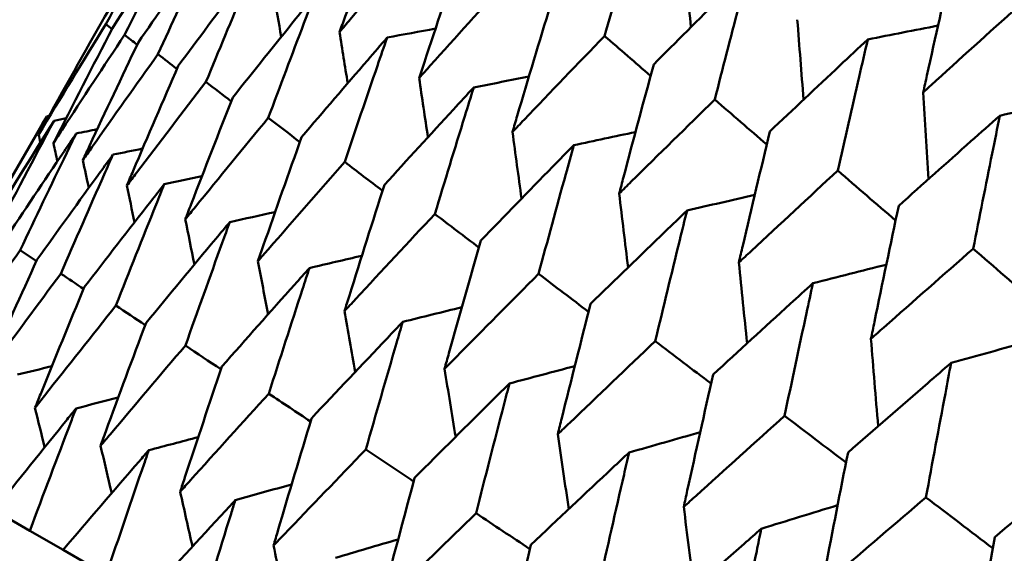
# Model space of a CAD drawing. Header units: millimetres. Extents: x 626 to 2725, y 57 to 2097.
# Tile 5 of 133: x 878.25 to 882.81, y 141.75 to 144.22. Entities that reach past the tile are written whole.
import ezdxf

# ---------------------------------------------------------------- set-up
doc = ezdxf.new("R2010")
doc.units = ezdxf.units.MM
doc.header["$LTSCALE"] = 10
doc.layers.add('Widoczne (ISO)', color=7, linetype='Continuous', lineweight=50)

msp = doc.modelspace()

# ---------------------------------------------------------------- linework, layer by layer
at = {"layer": 'Widoczne (ISO)'}
for p, q in [((878.6754, 144.1781), (878.6464, 144.2008)), ((878.3727, 143.7735), (877.7744, 142.7372)), ((878.325, 143.1031), (878.2496, 143.1537)), ((878.13, 141.9496), (878.2947, 141.8545)), ((878.4486, 141.7657), (878.2947, 141.8545)), ((878.4486, 141.7657), (878.6486, 141.6502))]:
    msp.add_line(p, q, dxfattribs=at)
msp.add_circle((880.3266, 107.1577), 50, dxfattribs=at)
for points, knots in [([(878.9334, 144.725), (878.9102, 144.6864), (878.887, 144.6477), (878.7847, 144.4768), (878.7061, 144.3442), (878.6279, 144.2114)], [0.0459862, 0.0459862, 0.0459862, 0.0459862, 0.06155279, 0.06155279, 0.11473062, 0.11473062, 0.11473062, 0.11473062]), ([(879.939, 144.7325), (879.8769, 144.5674), (879.8155, 144.4019), (879.7459, 144.2119), (879.7371, 144.1878), (879.7282, 144.1637)], [0.01556037, 0.01556037, 0.01556037, 0.01556037, 0.07555527, 0.07555527, 0.08428623, 0.08428623, 0.08428623, 0.08428623]), ([(880.9551, 144.1459), (880.9952, 144.2866), (881.0358, 144.4272), (881.093, 144.6234), (881.1093, 144.6792), (881.1257, 144.735)], [0.01259731, 0.01259731, 0.01259731, 0.01259731, 0.06159863, 0.06159863, 0.08110666, 0.08110666, 0.08110666, 0.08110666]), ([(879.1381, 144.6069), (879.1121, 144.5698), (879.0861, 144.5327), (878.9716, 144.3689), (878.8834, 144.2418), (878.7958, 144.1145)], [0.04598621, 0.04598621, 0.04598621, 0.04598621, 0.06155279, 0.06155279, 0.11473062, 0.11473062, 0.11473062, 0.11473062]), ([(878.8879, 144.0614), (878.9518, 144.2024), (879.0161, 144.3431), (879.1, 144.5247), (879.1191, 144.5658), (879.1381, 144.6069)], [0.00838421, 0.00838421, 0.00838421, 0.00838421, 0.06155515, 0.06155515, 0.07712864, 0.07712864, 0.07712864, 0.07712864]), ([(879.7282, 144.1637), (879.7447, 144.1833), (879.7612, 144.203), (879.8913, 144.3581), (880.0055, 144.4931), (880.1202, 144.6279)], [0.06686277, 0.06686277, 0.06686277, 0.06686277, 0.07557848, 0.07557848, 0.13558897, 0.13558897, 0.13558897, 0.13558897]), ([(880.2902, 144.5298), (880.2332, 144.3617), (880.1769, 144.1933), (880.113, 144), (880.1049, 143.9754), (880.0968, 143.9509)], [0.01556037, 0.01556037, 0.01556037, 0.01556037, 0.07555527, 0.07555527, 0.08428623, 0.08428623, 0.08428623, 0.08428623]), ([(882.5663, 144.4945), (882.5263, 144.3178), (882.4867, 144.1409), (882.4419, 143.9374), (882.4362, 143.9112), (882.4304, 143.885)], [0.02053386, 0.02053386, 0.02053386, 0.02053386, 0.08016461, 0.08016461, 0.08898694, 0.08898694, 0.08898694, 0.08898694]), ([(879.342, 144.4891), (879.3146, 144.4529), (879.2873, 144.4166), (879.1667, 144.2562), (879.0738, 144.1319), (878.9815, 144.0073)], [0.04598621, 0.04598621, 0.04598621, 0.04598621, 0.06155279, 0.06155279, 0.11473062, 0.11473062, 0.11473062, 0.11473062]), ([(879.1099, 143.9332), (879.1691, 144.0769), (879.2288, 144.2203), (879.3066, 144.4054), (879.3243, 144.4473), (879.342, 144.4891)], [0.00838421, 0.00838421, 0.00838421, 0.00838421, 0.06155515, 0.06155515, 0.07712864, 0.07712864, 0.07712864, 0.07712864]), ([(881.6197, 144.4498), (881.5781, 144.4086), (881.5364, 144.3674), (881.3905, 144.2224), (881.2865, 144.1185), (881.1828, 144.0144)], [0.04208868, 0.04208868, 0.04208868, 0.04208868, 0.06158988, 0.06158988, 0.11059803, 0.11059803, 0.11059803, 0.11059803]), ([(881.4654, 143.8512), (881.5017, 143.9942), (881.5383, 144.137), (881.5901, 144.3364), (881.6049, 144.3931), (881.6197, 144.4498)], [0.01259731, 0.01259731, 0.01259731, 0.01259731, 0.06159863, 0.06159863, 0.08110666, 0.08110666, 0.08110666, 0.08110666]), ([(880.0968, 143.9509), (880.114, 143.9701), (880.1312, 143.9894), (880.2671, 144.1411), (880.3863, 144.2732), (880.5061, 144.4051)], [0.06686277, 0.06686277, 0.06686277, 0.06686277, 0.07557848, 0.07557848, 0.13558897, 0.13558897, 0.13558897, 0.13558897]), ([(879.6126, 144.3329), (879.5839, 144.2974), (879.5552, 144.2619), (879.4286, 144.105), (879.3311, 143.9834), (879.2341, 143.8614)], [0.04598621, 0.04598621, 0.04598621, 0.04598621, 0.06155279, 0.06155279, 0.11473062, 0.11473062, 0.11473062, 0.11473062]), ([(879.3984, 143.7666), (879.453, 143.913), (879.5081, 144.0591), (879.58, 144.2476), (879.5963, 144.2902), (879.6126, 144.3329)], [0.00838421, 0.00838421, 0.00838421, 0.00838421, 0.06155515, 0.06155515, 0.07712864, 0.07712864, 0.07712864, 0.07712864]), ([(880.7053, 144.2901), (880.6533, 144.1191), (880.6019, 143.9479), (880.5437, 143.7513), (880.5363, 143.7263), (880.529, 143.7014)], [0.01556037, 0.01556037, 0.01556037, 0.01556037, 0.07555527, 0.07555527, 0.08428623, 0.08428623, 0.08428623, 0.08428623]), ([(882.4304, 143.885), (882.4502, 143.903), (882.4701, 143.9211), (882.6242, 144.0614), (882.7591, 144.1834), (882.8944, 144.3051)], [0.07138254, 0.07138254, 0.07138254, 0.07138254, 0.08018544, 0.08018544, 0.13983561, 0.13983561, 0.13983561, 0.13983561]), ([(878.4036, 143.6495), (878.4169, 143.67), (878.4303, 143.6905), (878.5395, 143.8579), (878.636, 144.0045), (878.7332, 144.1507)], [0.06241522, 0.06241522, 0.06241522, 0.06241522, 0.0708546, 0.0708546, 0.13127416, 0.13127416, 0.13127416, 0.13127416]), ([(879.9489, 144.1388), (879.9188, 144.1041), (879.8888, 144.0693), (879.7563, 143.9158), (879.6543, 143.7968), (879.5528, 143.6775)], [0.04598621, 0.04598621, 0.04598621, 0.04598621, 0.06155279, 0.06155279, 0.11473062, 0.11473062, 0.11473062, 0.11473062]), ([(879.7522, 143.5624), (879.8023, 143.7113), (879.8528, 143.86), (879.9188, 144.0519), (879.9338, 144.0954), (879.9489, 144.1388)], [0.00838421, 0.00838421, 0.00838421, 0.00838421, 0.06155515, 0.06155515, 0.07712864, 0.07712864, 0.07712864, 0.07712864]), ([(880.529, 143.7014), (880.5469, 143.7202), (880.5648, 143.739), (880.7063, 143.8875), (880.8304, 144.0168), (880.9551, 144.1459)], [0.06686277, 0.06686277, 0.06686277, 0.06686277, 0.07557848, 0.07557848, 0.13558897, 0.13558897, 0.13558897, 0.13558897]), ([(882.1736, 144.13), (882.1304, 144.0897), (882.0873, 144.0493), (881.9361, 143.9074), (881.8282, 143.8057), (881.7208, 143.7038)], [0.04208868, 0.04208868, 0.04208868, 0.04208868, 0.06158988, 0.06158988, 0.11059803, 0.11059803, 0.11059803, 0.11059803]), ([(882.0351, 143.5223), (882.0676, 143.6675), (882.1005, 143.8125), (882.147, 144.0148), (882.1603, 144.0724), (882.1736, 144.13)], [0.01259731, 0.01259731, 0.01259731, 0.01259731, 0.06159863, 0.06159863, 0.08110666, 0.08110666, 0.08110666, 0.08110666]), ([(878.7958, 144.1145), (878.7202, 143.9559), (878.6453, 143.7969), (878.5607, 143.6153), (878.5503, 143.593), (878.5399, 143.5707)], [0.01044349, 0.01044349, 0.01044349, 0.01044349, 0.07085106, 0.07085106, 0.07930241, 0.07930241, 0.07930241, 0.07930241]), ([(878.5399, 143.5707), (878.554, 143.5908), (878.5682, 143.6109), (878.6835, 143.7748), (878.7854, 143.9182), (878.8879, 144.0614)], [0.06241522, 0.06241522, 0.06241522, 0.06241522, 0.0708546, 0.0708546, 0.13127416, 0.13127416, 0.13127416, 0.13127416]), ([(878.9815, 144.0073), (878.9113, 143.8456), (878.8417, 143.6836), (878.7631, 143.4985), (878.7534, 143.4757), (878.7438, 143.453)], [0.01044349, 0.01044349, 0.01044349, 0.01044349, 0.07085106, 0.07085106, 0.07930241, 0.07930241, 0.07930241, 0.07930241]), ([(881.1828, 144.0144), (881.1356, 143.8407), (881.089, 143.6666), (881.0363, 143.4669), (881.0296, 143.4415), (881.0229, 143.4162)], [0.01556037, 0.01556037, 0.01556037, 0.01556037, 0.07555527, 0.07555527, 0.08428623, 0.08428623, 0.08428623, 0.08428623]), ([(878.7438, 143.453), (878.7587, 143.4727), (878.7735, 143.4923), (878.895, 143.6527), (879.0021, 143.7931), (879.1099, 143.9332)], [0.06241522, 0.06241522, 0.06241522, 0.06241522, 0.0708546, 0.0708546, 0.13127416, 0.13127416, 0.13127416, 0.13127416]), ([(880.3494, 143.9075), (880.3181, 143.8735), (880.2867, 143.8396), (880.1485, 143.6894), (880.0421, 143.5729), (879.9361, 143.4562)], [0.04598621, 0.04598621, 0.04598621, 0.04598621, 0.06155279, 0.06155279, 0.11473062, 0.11473062, 0.11473062, 0.11473062]), ([(880.1698, 143.3212), (880.2156, 143.4727), (880.2617, 143.6239), (880.322, 143.8191), (880.3357, 143.8633), (880.3494, 143.9075)], [0.00838421, 0.00838421, 0.00838421, 0.00838421, 0.06155515, 0.06155515, 0.07712864, 0.07712864, 0.07712864, 0.07712864]), ([(879.2341, 143.8614), (879.1692, 143.6967), (879.1048, 143.5316), (879.0322, 143.3431), (879.0233, 143.3199), (879.0144, 143.2968)], [0.01044349, 0.01044349, 0.01044349, 0.01044349, 0.07085106, 0.07085106, 0.07930241, 0.07930241, 0.07930241, 0.07930241]), ([(881.0229, 143.4162), (881.0416, 143.4346), (881.0602, 143.453), (881.2071, 143.5983), (881.336, 143.7249), (881.4654, 143.8512)], [0.06686277, 0.06686277, 0.06686277, 0.06686277, 0.07557848, 0.07557848, 0.13558897, 0.13558897, 0.13558897, 0.13558897]), ([(879.0144, 143.2968), (879.03, 143.316), (879.0456, 143.3353), (879.173, 143.4922), (879.2854, 143.6296), (879.3984, 143.7666)], [0.06241522, 0.06241522, 0.06241522, 0.06241522, 0.0708546, 0.0708546, 0.13127416, 0.13127416, 0.13127416, 0.13127416]), ([(882.7852, 143.7769), (882.7406, 143.7374), (882.696, 143.6979), (882.5397, 143.5589), (882.4282, 143.4593), (882.3171, 143.3595)], [0.04208868, 0.04208868, 0.04208868, 0.04208868, 0.06158988, 0.06158988, 0.11059803, 0.11059803, 0.11059803, 0.11059803]), ([(882.6619, 143.1605), (882.6908, 143.3077), (882.7201, 143.4548), (882.7615, 143.6601), (882.7733, 143.7185), (882.7852, 143.7769)], [0.01259731, 0.01259731, 0.01259731, 0.01259731, 0.06159863, 0.06159863, 0.08110666, 0.08110666, 0.08110666, 0.08110666]), ([(878.5092, 143.6946), (878.4905, 143.6669), (878.4717, 143.6391), (878.3599, 143.4733), (878.2675, 143.335), (878.1756, 143.1964)], [0.04993807, 0.04993807, 0.04993807, 0.04993807, 0.0614821, 0.0614821, 0.11877783, 0.11877783, 0.11877783, 0.11877783]), ([(878.2496, 143.1537), (878.3209, 143.3042), (878.3928, 143.4543), (878.4799, 143.6343), (878.4946, 143.6645), (878.5092, 143.6946)], [0.00418374, 0.00418374, 0.00418374, 0.00418374, 0.06147247, 0.06147247, 0.07302352, 0.07302352, 0.07302352, 0.07302352]), ([(879.5528, 143.6775), (879.4929, 143.5098), (879.4338, 143.3417), (879.367, 143.1498), (879.3588, 143.1262), (879.3507, 143.1027)], [0.01044349, 0.01044349, 0.01044349, 0.01044349, 0.07085106, 0.07085106, 0.07930241, 0.07930241, 0.07930241, 0.07930241]), ([(881.7208, 143.7038), (881.6783, 143.5274), (881.6363, 143.3507), (881.5889, 143.1479), (881.5828, 143.1221), (881.5768, 143.0964)], [0.01556037, 0.01556037, 0.01556037, 0.01556037, 0.07555527, 0.07555527, 0.08428623, 0.08428623, 0.08428623, 0.08428623]), ([(880.8127, 143.64), (880.7801, 143.6068), (880.7475, 143.5735), (880.6037, 143.4266), (880.4929, 143.3126), (880.3826, 143.1984)], [0.04598621, 0.04598621, 0.04598621, 0.04598621, 0.06155279, 0.06155279, 0.11473062, 0.11473062, 0.11473062, 0.11473062]), ([(880.6498, 143.0441), (880.6912, 143.1981), (880.7331, 143.3518), (880.7878, 143.5502), (880.8002, 143.5951), (880.8127, 143.64)], [0.00838421, 0.00838421, 0.00838421, 0.00838421, 0.06155515, 0.06155515, 0.07712864, 0.07712864, 0.07712864, 0.07712864]), ([(878.6795, 143.5963), (878.6597, 143.5692), (878.6399, 143.542), (878.522, 143.3797), (878.4245, 143.2444), (878.3275, 143.1087)], [0.04993807, 0.04993807, 0.04993807, 0.04993807, 0.0614821, 0.0614821, 0.11877783, 0.11877783, 0.11877783, 0.11877783]), ([(878.4381, 143.0449), (878.5043, 143.1983), (878.5712, 143.3513), (878.6522, 143.5348), (878.6658, 143.5656), (878.6795, 143.5963)], [0.00418374, 0.00418374, 0.00418374, 0.00418374, 0.06147247, 0.06147247, 0.07302352, 0.07302352, 0.07302352, 0.07302352]), ([(879.3507, 143.1027), (879.367, 143.1215), (879.3833, 143.1403), (879.5165, 143.2939), (879.634, 143.4283), (879.7522, 143.5624)], [0.06241522, 0.06241522, 0.06241522, 0.06241522, 0.0708546, 0.0708546, 0.13127416, 0.13127416, 0.13127416, 0.13127416]), ([(881.5768, 143.0964), (881.5961, 143.1144), (881.6154, 143.1325), (881.7677, 143.2747), (881.9011, 143.3987), (882.0351, 143.5223)], [0.06686277, 0.06686277, 0.06686277, 0.06686277, 0.07557848, 0.07557848, 0.13558897, 0.13558897, 0.13558897, 0.13558897]), ([(878.9168, 143.4593), (878.896, 143.4327), (878.8752, 143.4061), (878.7513, 143.2474), (878.6488, 143.1149), (878.5468, 142.9822)], [0.04993807, 0.04993807, 0.04993807, 0.04993807, 0.0614821, 0.0614821, 0.11877783, 0.11877783, 0.11877783, 0.11877783]), ([(878.6935, 142.8975), (878.7548, 143.0537), (878.8166, 143.2096), (878.8916, 143.3966), (878.9042, 143.428), (878.9168, 143.4593)], [0.00418374, 0.00418374, 0.00418374, 0.00418374, 0.06147247, 0.06147247, 0.07302352, 0.07302352, 0.07302352, 0.07302352]), ([(879.9361, 143.4562), (879.8813, 143.2856), (879.8272, 143.1146), (879.7662, 142.9193), (879.7587, 142.8954), (879.7512, 142.8714)], [0.01044349, 0.01044349, 0.01044349, 0.01044349, 0.07085106, 0.07085106, 0.07930241, 0.07930241, 0.07930241, 0.07930241]), ([(882.3171, 143.3595), (882.279, 143.1805), (882.2415, 143.0013), (882.1992, 142.7956), (882.1938, 142.7694), (882.1884, 142.7433)], [0.01556037, 0.01556037, 0.01556037, 0.01556037, 0.07555527, 0.07555527, 0.08428623, 0.08428623, 0.08428623, 0.08428623]), ([(879.7512, 142.8714), (879.7682, 142.8898), (879.7853, 142.9082), (879.9242, 143.0585), (880.0467, 143.19), (880.1698, 143.3212)], [0.06241522, 0.06241522, 0.06241522, 0.06241522, 0.0708546, 0.0708546, 0.13127416, 0.13127416, 0.13127416, 0.13127416]), ([(881.3369, 143.3374), (881.3031, 143.3049), (881.2692, 143.2723), (881.12, 143.1285), (881.005, 143.0169), (880.8905, 142.9052)], [0.04598621, 0.04598621, 0.04598621, 0.04598621, 0.06155279, 0.06155279, 0.11473062, 0.11473062, 0.11473062, 0.11473062]), ([(881.1901, 142.7322), (881.2274, 142.8885), (881.2651, 143.0446), (881.3145, 143.2461), (881.3257, 143.2918), (881.3369, 143.3374)], [0.00838421, 0.00838421, 0.00838421, 0.00838421, 0.06155515, 0.06155515, 0.07712864, 0.07712864, 0.07712864, 0.07712864]), ([(879.2204, 143.284), (879.1986, 143.258), (879.1768, 143.232), (879.047, 143.0767), (878.9395, 142.9471), (878.8325, 142.8172)], [0.04993807, 0.04993807, 0.04993807, 0.04993807, 0.0614821, 0.0614821, 0.11877783, 0.11877783, 0.11877783, 0.11877783]), ([(879.0148, 142.7119), (879.0712, 142.871), (879.1281, 143.0298), (879.1971, 143.2202), (879.2088, 143.2521), (879.2204, 143.284)], [0.00418374, 0.00418374, 0.00418374, 0.00418374, 0.06147247, 0.06147247, 0.07302352, 0.07302352, 0.07302352, 0.07302352]), ([(880.3826, 143.1984), (880.3327, 143.0249), (880.2835, 142.8511), (880.2281, 142.6526), (880.2213, 142.6283), (880.2145, 142.6039)], [0.01044349, 0.01044349, 0.01044349, 0.01044349, 0.07085106, 0.07085106, 0.07930241, 0.07930241, 0.07930241, 0.07930241]), ([(877.9109, 142.6583), (877.924, 142.6776), (877.937, 142.6968), (878.0493, 142.8623), (878.1491, 143.0082), (878.2496, 143.1537)], [0.05804162, 0.05804162, 0.05804162, 0.05804162, 0.06605559, 0.06605559, 0.12689392, 0.12689392, 0.12689392, 0.12689392]), ([(882.1884, 142.7433), (882.2084, 142.7609), (882.2283, 142.7786), (882.3856, 142.9179), (882.5235, 143.0393), (882.6619, 143.1605)], [0.06686277, 0.06686277, 0.06686277, 0.06686277, 0.07557848, 0.07557848, 0.13558897, 0.13558897, 0.13558897, 0.13558897]), ([(878.3275, 143.1087), (878.2542, 142.9475), (878.1816, 142.786), (878.1001, 142.6028), (878.0906, 142.5814), (878.0811, 142.56)], [0.00523804, 0.00523804, 0.00523804, 0.00523804, 0.06606705, 0.06606705, 0.07409033, 0.07409033, 0.07409033, 0.07409033]), ([(878.0811, 142.56), (878.0949, 142.5789), (878.1087, 142.5978), (878.227, 142.7597), (878.3322, 142.9025), (878.4381, 143.0449)], [0.05804162, 0.05804162, 0.05804162, 0.05804162, 0.06605559, 0.06605559, 0.12689392, 0.12689392, 0.12689392, 0.12689392]), ([(879.589, 143.0712), (879.5662, 143.0458), (879.5434, 143.0203), (879.4078, 142.8683), (879.2954, 142.7416), (879.1836, 142.6145)], [0.04993807, 0.04993807, 0.04993807, 0.04993807, 0.0614821, 0.0614821, 0.11877783, 0.11877783, 0.11877783, 0.11877783]), ([(879.4008, 142.4891), (879.4523, 142.651), (879.5044, 142.8125), (879.5677, 143.0063), (879.5783, 143.0388), (879.589, 143.0712)], [0.00418374, 0.00418374, 0.00418374, 0.00418374, 0.06147247, 0.06147247, 0.07302352, 0.07302352, 0.07302352, 0.07302352]), ([(880.2145, 142.6039), (880.2322, 142.6219), (880.2499, 142.64), (880.3945, 142.787), (880.5218, 142.9157), (880.6498, 143.0441)], [0.06241522, 0.06241522, 0.06241522, 0.06241522, 0.0708546, 0.0708546, 0.13127416, 0.13127416, 0.13127416, 0.13127416]), ([(881.92, 143.0008), (881.8849, 142.9689), (881.8499, 142.9371), (881.6955, 142.7962), (881.5764, 142.687), (881.4578, 142.5776)], [0.04598621, 0.04598621, 0.04598621, 0.04598621, 0.06155279, 0.06155279, 0.11473062, 0.11473062, 0.11473062, 0.11473062]), ([(881.7887, 142.3866), (881.822, 142.5452), (881.8557, 142.7037), (881.8998, 142.9082), (881.9099, 142.9545), (881.92, 143.0008)], [0.00838421, 0.00838421, 0.00838421, 0.00838421, 0.06155515, 0.06155515, 0.07712864, 0.07712864, 0.07712864, 0.07712864]), ([(878.5468, 142.9822), (878.4788, 142.8179), (878.4115, 142.6533), (878.3361, 142.4665), (878.3273, 142.4448), (878.3185, 142.423)], [0.00523804, 0.00523804, 0.00523804, 0.00523804, 0.06606705, 0.06606705, 0.07409033, 0.07409033, 0.07409033, 0.07409033]), ([(878.3185, 142.423), (878.333, 142.4415), (878.3474, 142.4599), (878.4718, 142.6184), (878.5823, 142.7581), (878.6935, 142.8975)], [0.05804162, 0.05804162, 0.05804162, 0.05804162, 0.06605559, 0.06605559, 0.12689392, 0.12689392, 0.12689392, 0.12689392]), ([(880.8905, 142.9052), (880.8454, 142.7289), (880.801, 142.5524), (880.751, 142.3508), (880.7448, 142.326), (880.7387, 142.3013)], [0.01044349, 0.01044349, 0.01044349, 0.01044349, 0.07085106, 0.07085106, 0.07930241, 0.07930241, 0.07930241, 0.07930241]), ([(878.8325, 142.8172), (878.7698, 142.6499), (878.7077, 142.4822), (878.6382, 142.2921), (878.6302, 142.2699), (878.6221, 142.2477)], [0.00523804, 0.00523804, 0.00523804, 0.00523804, 0.06606705, 0.06606705, 0.07409033, 0.07409033, 0.07409033, 0.07409033]), ([(880.0211, 142.8217), (879.9974, 142.7968), (879.9737, 142.7719), (879.8323, 142.6232), (879.7152, 142.4992), (879.5987, 142.3748)], [0.04993807, 0.04993807, 0.04993807, 0.04993807, 0.0614821, 0.0614821, 0.11877783, 0.11877783, 0.11877783, 0.11877783]), ([(879.8498, 142.2298), (879.8967, 142.3944), (879.9441, 142.5586), (880.0017, 142.7557), (880.0114, 142.7887), (880.0211, 142.8217)], [0.00418374, 0.00418374, 0.00418374, 0.00418374, 0.06147247, 0.06147247, 0.07302352, 0.07302352, 0.07302352, 0.07302352]), ([(880.7387, 142.3013), (880.7571, 142.3189), (880.7754, 142.3366), (880.9254, 142.4805), (881.0575, 142.6064), (881.1901, 142.7322)], [0.06241522, 0.06241522, 0.06241522, 0.06241522, 0.0708546, 0.0708546, 0.13127416, 0.13127416, 0.13127416, 0.13127416]), ([(878.6221, 142.2477), (878.6372, 142.2658), (878.6524, 142.2838), (878.7827, 142.4389), (878.8984, 142.5756), (879.0148, 142.7119)], [0.05804162, 0.05804162, 0.05804162, 0.05804162, 0.06605559, 0.06605559, 0.12689392, 0.12689392, 0.12689392, 0.12689392]), ([(882.5595, 142.6315), (882.5234, 142.6003), (882.4872, 142.5691), (882.3278, 142.4311), (882.2049, 142.3242), (882.0823, 142.217)], [0.04598621, 0.04598621, 0.04598621, 0.04598621, 0.06155279, 0.06155279, 0.11473062, 0.11473062, 0.11473062, 0.11473062]), ([(882.4431, 142.0087), (882.4726, 142.1696), (882.5025, 142.3302), (882.5417, 142.5376), (882.5506, 142.5846), (882.5595, 142.6315)], [0.00838421, 0.00838421, 0.00838421, 0.00838421, 0.06155515, 0.06155515, 0.07712864, 0.07712864, 0.07712864, 0.07712864]), ([(879.1836, 142.6145), (879.1261, 142.4442), (879.0692, 142.2736), (879.0055, 142.08), (878.9981, 142.0575), (878.9907, 142.0349)], [0.00523804, 0.00523804, 0.00523804, 0.00523804, 0.06606705, 0.06606705, 0.07409033, 0.07409033, 0.07409033, 0.07409033]), ([(880.5151, 142.5365), (880.4904, 142.5122), (880.4658, 142.4878), (880.319, 142.3423), (880.1973, 142.2209), (880.0761, 142.0992)], [0.04993807, 0.04993807, 0.04993807, 0.04993807, 0.0614821, 0.0614821, 0.11877783, 0.11877783, 0.11877783, 0.11877783]), ([(880.3603, 141.9351), (880.4026, 142.1023), (880.4454, 142.2692), (880.4975, 142.4694), (880.5063, 142.503), (880.5151, 142.5365)], [0.00418374, 0.00418374, 0.00418374, 0.00418374, 0.06147247, 0.06147247, 0.07302352, 0.07302352, 0.07302352, 0.07302352]), ([(881.4578, 142.5776), (881.4174, 142.3987), (881.3775, 142.2195), (881.3327, 142.0149), (881.3272, 141.9898), (881.3217, 141.9646)], [0.01044349, 0.01044349, 0.01044349, 0.01044349, 0.07085106, 0.07085106, 0.07930241, 0.07930241, 0.07930241, 0.07930241]), ([(878.9907, 142.0349), (879.0065, 142.0526), (879.0223, 142.0703), (879.1584, 142.222), (879.2793, 142.3557), (879.4008, 142.4891)], [0.05804162, 0.05804162, 0.05804162, 0.05804162, 0.06605559, 0.06605559, 0.12689392, 0.12689392, 0.12689392, 0.12689392]), ([(878.5088, 142.421), (878.495, 142.404), (878.4813, 142.3871), (878.3544, 142.2303), (878.2419, 142.0901), (878.13, 141.9496)], [0.05393723, 0.05393723, 0.05393723, 0.05393723, 0.06137399, 0.06137399, 0.12273355, 0.12273355, 0.12273355, 0.12273355]), ([(878.2947, 141.8545), (878.3576, 142.0233), (878.4212, 142.1917), (878.4932, 142.3802), (878.501, 142.4006), (878.5088, 142.421)], [0, 0, 0, 0, 0.06135239, 0.06135239, 0.06879633, 0.06879633, 0.06879633, 0.06879633]), ([(879.5987, 142.3748), (879.5462, 142.2016), (879.4943, 142.0281), (879.4363, 141.8313), (879.4295, 141.8084), (879.4228, 141.7854)], [0.00523804, 0.00523804, 0.00523804, 0.00523804, 0.06606705, 0.06606705, 0.07409033, 0.07409033, 0.07409033, 0.07409033]), ([(881.3217, 141.9646), (881.3407, 141.9819), (881.3597, 141.9992), (881.5149, 142.1401), (881.6515, 142.2635), (881.7887, 142.3866)], [0.06241522, 0.06241522, 0.06241522, 0.06241522, 0.0708546, 0.0708546, 0.13127416, 0.13127416, 0.13127416, 0.13127416]), ([(878.845, 142.2268), (878.8307, 142.2103), (878.8163, 142.1937), (878.6835, 142.0403), (878.5658, 141.9031), (878.4486, 141.7657)], [0.05393723, 0.05393723, 0.05393723, 0.05393723, 0.06137399, 0.06137399, 0.12273355, 0.12273355, 0.12273355, 0.12273355]), ([(878.6486, 141.6502), (878.7062, 141.822), (878.7646, 141.9935), (878.8307, 142.1853), (878.8378, 142.2061), (878.845, 142.2268)], [0, 0, 0, 0, 0.06135239, 0.06135239, 0.06879633, 0.06879633, 0.06879633, 0.06879633]), ([(879.4228, 141.7854), (879.4393, 141.8027), (879.4558, 141.82), (879.5975, 141.9684), (879.7234, 142.0993), (879.8498, 142.2298)], [0.05804162, 0.05804162, 0.05804162, 0.05804162, 0.06605559, 0.06605559, 0.12689392, 0.12689392, 0.12689392, 0.12689392]), ([(881.069, 142.2168), (881.0434, 142.1929), (881.0179, 142.169), (880.8658, 142.0266), (880.7396, 141.9078), (880.6139, 141.7887)], [0.04993807, 0.04993807, 0.04993807, 0.04993807, 0.0614821, 0.0614821, 0.11877783, 0.11877783, 0.11877783, 0.11877783]), ([(880.93, 141.6062), (880.968, 141.7759), (881.0064, 141.9453), (881.0532, 142.1486), (881.0611, 142.1827), (881.069, 142.2168)], [0.00418374, 0.00418374, 0.00418374, 0.00418374, 0.06147247, 0.06147247, 0.07302352, 0.07302352, 0.07302352, 0.07302352]), ([(882.0823, 142.217), (882.0463, 142.0356), (882.0109, 141.8538), (881.9711, 141.6463), (881.9662, 141.6209), (881.9613, 141.5954)], [0.01044349, 0.01044349, 0.01044349, 0.01044349, 0.07085106, 0.07085106, 0.07930241, 0.07930241, 0.07930241, 0.07930241]), ([(883.2531, 142.2311), (883.2159, 142.2005), (883.1786, 142.1699), (883.0145, 142.0347), (882.8878, 141.9299), (882.7616, 141.8249)], [0.04598621, 0.04598621, 0.04598621, 0.04598621, 0.06155279, 0.06155279, 0.11473062, 0.11473062, 0.11473062, 0.11473062]), ([(880.0761, 142.0992), (880.0285, 141.9232), (879.9815, 141.7468), (879.929, 141.5469), (879.9229, 141.5235), (879.9168, 141.5002)], [0.00523804, 0.00523804, 0.00523804, 0.00523804, 0.06606705, 0.06606705, 0.07409033, 0.07409033, 0.07409033, 0.07409033]), ([(879.2456, 141.9956), (879.2306, 141.9794), (879.2156, 141.9632), (879.0771, 141.8131), (878.9542, 141.6789), (878.8319, 141.5444)], [0.05393723, 0.05393723, 0.05393723, 0.05393723, 0.06137399, 0.06137399, 0.12273355, 0.12273355, 0.12273355, 0.12273355]), ([(879.0663, 141.409), (879.1189, 141.5838), (879.1721, 141.7582), (879.2325, 141.9534), (879.239, 141.9745), (879.2456, 141.9956)], [0, 0, 0, 0, 0.06135239, 0.06135239, 0.06879633, 0.06879633, 0.06879633, 0.06879633]), ([(881.9613, 141.5954), (881.9809, 141.6123), (882.0005, 141.6292), (882.1607, 141.7673), (882.3016, 141.8881), (882.4431, 142.0087)], [0.06241522, 0.06241522, 0.06241522, 0.06241522, 0.0708546, 0.0708546, 0.13127416, 0.13127416, 0.13127416, 0.13127416]), ([(879.9168, 141.5002), (879.9339, 141.5171), (879.951, 141.5341), (880.0983, 141.6793), (880.229, 141.8074), (880.3603, 141.9351)], [0.05804162, 0.05804162, 0.05804162, 0.05804162, 0.06605559, 0.06605559, 0.12689392, 0.12689392, 0.12689392, 0.12689392]), ([(881.6806, 141.8636), (881.6542, 141.8403), (881.6278, 141.8169), (881.4705, 141.6774), (881.3401, 141.5611), (881.2101, 141.4445)], [0.04993807, 0.04993807, 0.04993807, 0.04993807, 0.0614821, 0.0614821, 0.11877783, 0.11877783, 0.11877783, 0.11877783]), ([(881.5569, 141.2443), (881.5906, 141.4164), (881.6248, 141.5883), (881.6665, 141.7945), (881.6736, 141.8291), (881.6806, 141.8636)], [0.00418374, 0.00418374, 0.00418374, 0.00418374, 0.06147247, 0.06147247, 0.07302352, 0.07302352, 0.07302352, 0.07302352]), ([(882.7616, 141.8249), (882.7298, 141.641), (882.6985, 141.4568), (882.6635, 141.2466), (882.6592, 141.2208), (882.6549, 141.195)], [0.01044349, 0.01044349, 0.01044349, 0.01044349, 0.07085106, 0.07085106, 0.07930241, 0.07930241, 0.07930241, 0.07930241]), ([(880.6139, 141.7887), (880.5711, 141.6099), (880.5288, 141.4308), (880.4816, 141.2278), (880.4761, 141.2041), (880.4707, 141.1804)], [0.00523804, 0.00523804, 0.00523804, 0.00523804, 0.06606705, 0.06606705, 0.07409033, 0.07409033, 0.07409033, 0.07409033])]:
    msp.add_open_spline(points, degree=3, knots=knots, dxfattribs=at)
for points in [[(878.6464, 144.2008), (878.7413, 144.376), (878.8369, 144.5508), (878.9334, 144.725)], [(879.0018, 144.6856), (878.8929, 144.5184), (878.7849, 144.3508), (878.6778, 144.1827)], [(878.7332, 144.1507), (878.8219, 144.3294), (878.9114, 144.5078), (879.0018, 144.6856)], [(881.3232, 144.5242), (881.3337, 144.4118), (881.3444, 144.2994), (881.3553, 144.1871)], [(879.4247, 144.3389), (879.4358, 144.2731), (879.4469, 144.2073), (879.4581, 144.1414)], [(881.8474, 144.2216), (881.857, 144.0981), (881.8667, 143.9746), (881.8766, 143.8512)], [(878.6279, 144.2114), (878.5295, 144.0377), (878.432, 143.8635), (878.3352, 143.6889)], [(878.3352, 143.6889), (878.4381, 143.86), (878.5418, 144.0306), (878.6464, 144.2008)], [(878.6778, 144.1827), (878.5855, 144.0054), (878.4941, 143.8276), (878.4036, 143.6495)], [(879.9489, 144.1388), (880.0235, 144.1527), (880.0982, 144.1665), (880.1728, 144.1804)], [(882.1736, 144.13), (882.282, 144.1515), (882.3904, 144.1728), (882.4988, 144.1941)], [(878.7915, 144.1054), (878.772, 144.1205), (878.7526, 144.1356), (878.7332, 144.1507)], [(879.7282, 144.1637), (879.7408, 144.0848), (879.7534, 144.0059), (879.7661, 143.927)], [(881.1685, 143.9615), (881.0974, 144.023), (881.0262, 144.0844), (880.9551, 144.1459)], [(878.9756, 143.9937), (878.9463, 144.0162), (878.9171, 144.0388), (878.8879, 144.0614)], [(880.0968, 143.9509), (880.1103, 143.8596), (880.1239, 143.7684), (880.1376, 143.6772)], [(880.3494, 143.9075), (880.4347, 143.9245), (880.52, 143.9414), (880.6053, 143.9583)], [(879.227, 143.8433), (879.188, 143.8733), (879.1489, 143.9032), (879.1099, 143.9332)], [(882.4304, 143.885), (882.4383, 143.7509), (882.4464, 143.6169), (882.4547, 143.4829)], [(881.7062, 143.6434), (881.626, 143.7126), (881.5457, 143.7819), (881.4654, 143.8512)], [(882.7852, 143.7769), (882.902, 143.8026), (883.0188, 143.8282), (883.1356, 143.8537)], [(878.0761, 143.2539), (878.1741, 143.4276), (878.273, 143.6008), (878.3727, 143.7735)], [(878.3833, 143.7756), (878.3798, 143.7749), (878.3762, 143.7742), (878.3727, 143.7735)], [(878.4068, 143.7537), (878.4253, 143.7574), (878.4438, 143.761), (878.4623, 143.7647)], [(879.5447, 143.6548), (879.4959, 143.6921), (879.4471, 143.7293), (879.3984, 143.7666)], [(878.4068, 143.7537), (878.301, 143.5846), (878.1959, 143.415), (878.0917, 143.2449)], [(878.1288, 143.2235), (878.2206, 143.4007), (878.3133, 143.5775), (878.4068, 143.7537)], [(878.3352, 143.6889), (878.3379, 143.6767), (878.3407, 143.6644), (878.3434, 143.6521)], [(878.5092, 143.6946), (878.5418, 143.7011), (878.5743, 143.7076), (878.6068, 143.7141)], [(880.529, 143.7014), (880.5428, 143.5984), (880.5568, 143.4955), (880.5709, 143.3926)], [(880.8127, 143.64), (880.908, 143.6604), (881.0032, 143.6808), (881.0984, 143.7011)], [(878.4036, 143.6495), (878.4097, 143.6214), (878.4159, 143.5934), (878.422, 143.5654)], [(878.6795, 143.5963), (878.7252, 143.6057), (878.7709, 143.6151), (878.8167, 143.6245)], [(878.5399, 143.5707), (878.5491, 143.5279), (878.5584, 143.4852), (878.5676, 143.4424)], [(879.9273, 143.4289), (879.8689, 143.4734), (879.8105, 143.5179), (879.7522, 143.5624)], [(878.9168, 143.4593), (878.975, 143.4717), (879.0332, 143.484), (879.0914, 143.4964)], [(882.3026, 143.2913), (882.2134, 143.3683), (882.1243, 143.4453), (882.0351, 143.5223)], [(878.7438, 143.453), (878.7556, 143.3964), (878.7675, 143.3398), (878.7794, 143.2832)], [(881.0229, 143.4162), (881.0365, 143.3021), (881.0502, 143.188), (881.0641, 143.074)], [(881.3369, 143.3374), (881.4415, 143.3617), (881.546, 143.3859), (881.6505, 143.41)], [(879.2204, 143.284), (879.2903, 143.2996), (879.3602, 143.3151), (879.4301, 143.3305)], [(880.3734, 143.1664), (880.3055, 143.218), (880.2377, 143.2696), (880.1698, 143.3212)], [(879.0144, 143.2968), (879.0284, 143.2271), (879.0424, 143.1574), (879.0565, 143.0878)], [(879.589, 143.0712), (879.6698, 143.0902), (879.7507, 143.109), (879.8316, 143.1279)], [(882.9551, 142.9065), (882.8574, 142.9912), (882.7596, 143.0758), (882.6619, 143.1605)], [(879.3507, 143.1027), (879.3662, 143.0206), (879.3819, 142.9386), (879.3976, 142.8566)], [(881.5768, 143.0964), (881.5894, 142.9717), (881.6022, 142.847), (881.6151, 142.7223)], [(881.92, 143.0008), (882.0331, 143.0295), (882.1463, 143.0581), (882.2595, 143.0866)], [(878.5435, 142.9743), (878.5084, 142.9979), (878.4732, 143.0214), (878.4381, 143.0449)], [(880.8811, 142.8684), (880.804, 142.9269), (880.7269, 142.9855), (880.6498, 143.0441)], [(878.8288, 142.8072), (878.7837, 142.8373), (878.7386, 142.8674), (878.6935, 142.8975)], [(879.7512, 142.8714), (879.7678, 142.7776), (879.7846, 142.6839), (879.8014, 142.5902)], [(880.0211, 142.8217), (880.1123, 142.8444), (880.2034, 142.867), (880.2946, 142.8895)], [(881.4484, 142.5359), (881.3623, 142.6013), (881.2762, 142.6667), (881.1901, 142.7322)], [(882.1884, 142.7433), (882.1993, 142.6083), (882.2104, 142.4735), (882.2217, 142.3387)], [(882.5595, 142.6315), (882.6807, 142.6652), (882.8019, 142.6988), (882.923, 142.7322)], [(879.1795, 142.6022), (879.1246, 142.6388), (879.0697, 142.6754), (879.0148, 142.7119)], [(878.2382, 142.5772), (878.2911, 142.5903), (878.3439, 142.6035), (878.3968, 142.6165)], [(880.2145, 142.6039), (880.2315, 142.499), (880.2487, 142.3941), (880.266, 142.2892)], [(880.5151, 142.5365), (880.6158, 142.5633), (880.7166, 142.5899), (880.8173, 142.6165)], [(879.5943, 142.3603), (879.5298, 142.4033), (879.4653, 142.4462), (879.4008, 142.4891)], [(878.5088, 142.421), (878.5738, 142.4377), (878.6388, 142.4544), (878.7039, 142.471)], [(878.3185, 142.423), (878.3333, 142.3622), (878.3482, 142.3014), (878.3631, 142.2407)], [(882.073, 142.1702), (881.9783, 142.2423), (881.8835, 142.3145), (881.7887, 142.3866)], [(881.069, 142.2168), (881.1786, 142.248), (881.2882, 142.2792), (881.3979, 142.3103)], [(878.845, 142.2268), (878.9214, 142.2473), (878.9978, 142.2677), (879.0742, 142.2881)], [(880.7387, 142.3013), (880.7555, 142.1856), (880.7724, 142.0701), (880.7895, 141.9546)], [(878.6221, 142.2477), (878.6392, 142.1746), (878.6564, 142.1015), (878.6736, 142.0284)], [(880.0715, 142.0824), (879.9976, 142.1316), (879.9237, 142.1807), (879.8498, 142.2298)], [(878.9907, 142.0349), (879.0095, 141.9501), (879.0285, 141.8653), (879.0475, 141.7805)], [(879.2456, 141.9956), (879.3326, 142.0201), (879.4196, 142.0445), (879.5067, 142.0688)], [(882.7526, 141.7728), (882.6494, 141.8514), (882.5463, 141.9301), (882.4431, 142.0087)], [(881.3217, 141.9646), (881.3375, 141.8388), (881.3535, 141.713), (881.3696, 141.5872)], [(881.6806, 141.8636), (881.7984, 141.9), (881.9163, 141.9363), (882.0341, 141.9724)], [(880.6094, 141.7695), (880.5263, 141.8247), (880.4433, 141.8799), (880.3603, 141.9351)], [(879.7089, 141.7281), (879.8058, 141.7569), (879.9027, 141.7856), (879.9996, 141.8143)], [(879.4228, 141.7854), (879.4428, 141.6894), (879.4629, 141.5934), (879.4831, 141.4974)]]:
    msp.add_open_spline(points, degree=3, dxfattribs=at)

doc.saveas('drawing.dxf')
